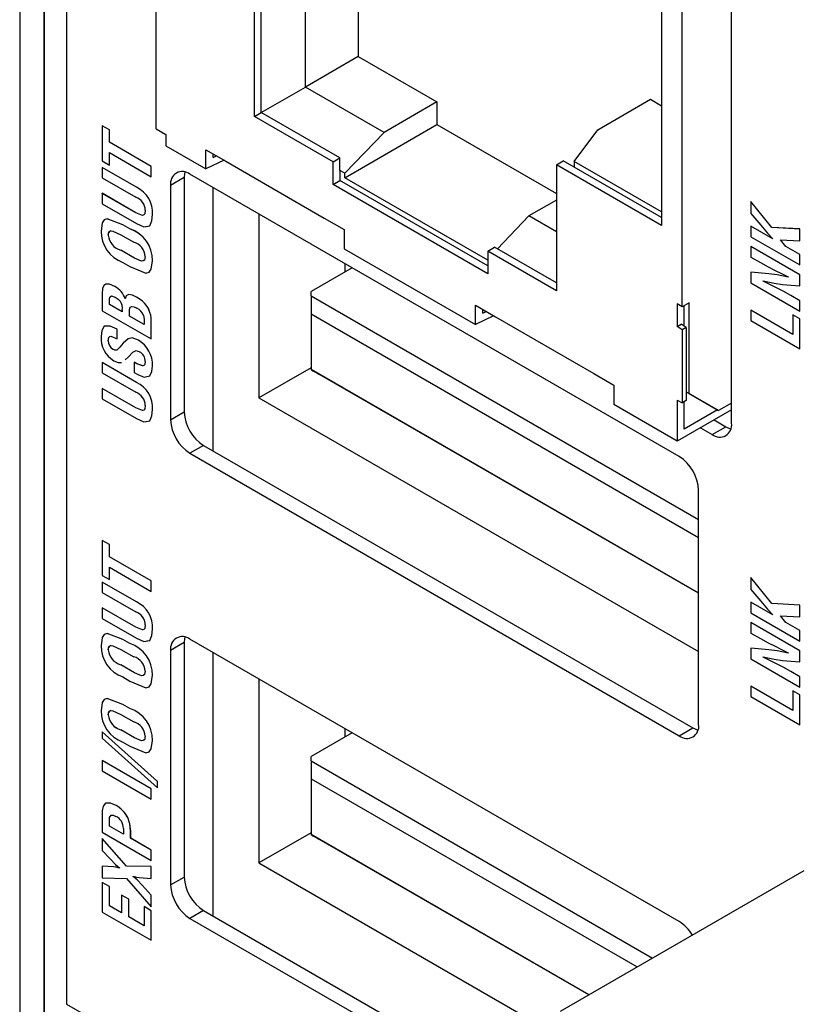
# Model space of a CAD drawing. Header units: millimetres. Extents: x 0 to 1397, y 0 to 1080.
# Tile 11 of 19: x 921 to 957, y 664 to 709. Entities that reach past the tile are written whole.
import ezdxf

# ---------------------------------------------------------------- set-up
doc = ezdxf.new("R2010")
doc.units = ezdxf.units.MM
doc.header["$LTSCALE"] = 5

msp = doc.modelspace()

# ---------------------------------------------------------------- linework, layer by layer
for p, q in [((920.756, 841.463), (920.756, 662.169)), ((921.855, 809.819), (921.855, 660.639)), ((921.892, 662.494), (921.892, 809.797)), ((922.893, 809.22), (922.893, 664.04)), ((953.287, 690.585), (953.287, 757.322)), ((931.483, 704.611), (931.483, 729.91)), ((931.797, 704.792), (931.797, 729.728)), ((933.817, 705.959), (933.817, 728.562)), ((936.229, 728.207), (936.229, 707.351)), ((951.034, 695.917), (951.034, 716.031)), ((950.091, 713.412), (950.091, 699.624)), ((926.992, 704.04), (926.992, 709.718)), ((936.229, 707.351), (933.817, 705.959)), ((936.229, 707.351), (939.821, 705.277)), ((931.797, 704.792), (933.817, 705.959)), ((937.41, 703.885), (933.817, 705.959)), ((947.173, 704.005), (949.584, 705.397)), ((949.584, 705.397), (950.091, 705.104)), ((939.821, 705.277), (937.41, 703.885)), ((939.821, 705.277), (939.821, 704.24)), ((931.483, 704.611), (931.797, 704.792)), ((935.075, 702.537), (931.483, 704.611)), ((935.389, 702.719), (931.797, 704.792)), ((924.859, 703.997), (924.53, 704.187)), ((924.53, 704.187), (924.53, 702.582)), ((924.859, 703.997), (924.53, 704.187)), ((924.53, 704.187), (924.53, 704.187)), ((924.859, 703.434), (924.859, 703.997)), ((924.859, 703.434), (924.859, 703.997)), ((924.859, 703.997), (924.859, 703.997)), ((926.992, 704.04), (927.441, 703.781)), ((935.614, 701.811), (939.821, 704.24)), ((939.821, 704.24), (945.287, 701.085)), ((946.095, 702.553), (947.173, 704.005)), ((927.441, 703.781), (927.441, 703.263)), ((935.614, 702.019), (937.41, 703.885)), ((926.769, 702.332), (924.859, 703.434)), ((926.769, 702.331), (924.859, 703.434)), ((924.859, 703.434), (924.859, 703.434)), ((927.441, 703.263), (929.26, 702.213)), ((929.26, 703.094), (930.18, 702.563)), ((929.26, 702.213), (929.26, 703.094)), ((924.859, 702.959), (926.769, 701.856)), ((924.859, 702.392), (924.859, 702.959)), ((924.859, 702.393), (924.859, 702.958)), ((930.094, 702.613), (929.26, 702.213)), ((929.603, 702.74), (929.603, 702.896)), ((929.603, 702.74), (929.751, 702.811)), ((935.075, 702.537), (935.389, 702.719)), ((935.389, 702.148), (935.389, 702.719)), ((924.53, 702.582), (924.859, 702.392)), ((926.1, 701.375), (924.53, 702.281)), ((924.53, 702.281), (924.53, 701.806)), ((926.099, 701.375), (924.53, 702.281)), ((924.53, 702.281), (924.53, 702.281)), ((924.859, 702.392), (924.859, 702.393)), ((926.769, 701.856), (926.769, 702.332)), ((926.769, 702.331), (926.769, 702.332)), ((926.769, 701.856), (926.769, 702.331)), ((930.18, 702.563), (934.671, 699.971)), ((935.075, 701.5), (935.075, 702.537)), ((945.287, 702.397), (945.601, 702.579)), ((945.287, 702.397), (945.287, 696.642)), ((950.091, 699.624), (945.287, 702.397)), ((946.095, 702.294), (945.601, 702.579)), ((946.095, 702.553), (946.095, 702.294)), ((950.091, 700.246), (946.095, 702.553)), ((950.091, 699.987), (946.095, 702.294)), ((924.53, 701.806), (926.063, 700.921)), ((926.769, 701.856), (926.769, 701.856)), ((928.273, 701.82), (927.655, 701.463)), ((928.273, 701.82), (928.273, 691.103)), ((950.901, 689.064), (928.539, 701.973)), ((935.389, 702.148), (935.389, 701.682)), ((935.614, 702.019), (935.389, 702.148)), ((935.614, 701.811), (935.614, 702.019)), ((942.144, 698.042), (935.614, 701.811)), ((926.099, 701.375), (926.1, 701.375)), ((927.655, 701.463), (927.655, 690.746)), ((929.598, 689.318), (929.598, 701.362)), ((935.075, 701.5), (935.389, 701.682)), ((942.144, 697.42), (935.075, 701.5)), ((942.144, 697.782), (935.389, 701.682)), ((926.064, 700.214), (924.53, 701.099)), ((924.53, 701.098), (924.53, 701.099)), ((924.53, 701.098), (924.53, 700.623)), ((926.063, 700.213), (924.53, 701.098)), ((924.53, 700.623), (926.099, 699.717)), ((945.287, 700.789), (944.03, 700.064)), ((954.175, 700.73), (954.175, 700.184)), ((955.136, 699.536), (954.175, 700.73)), ((954.175, 700.73), (954.176, 700.73)), ((955.137, 699.537), (954.176, 700.73)), ((926.063, 700.213), (926.064, 700.214)), ((926.824, 700.131), (926.824, 700.131)), ((931.692, 700.153), (931.692, 691.749)), ((934.671, 699.971), (935.591, 699.439)), ((944.03, 700.064), (942.586, 698.564)), ((945.287, 699.338), (944.03, 700.064)), ((954.175, 700.184), (954.632, 699.638)), ((925.792, 699.472), (925.468, 699.659)), ((925.791, 699.472), (925.468, 699.659)), ((925.468, 699.659), (925.468, 699.659)), ((925.791, 699.472), (925.792, 699.472)), ((954.175, 699.591), (954.175, 699.115)), ((955.169, 699.017), (954.175, 699.591)), ((954.175, 699.591), (954.176, 699.591)), ((955.169, 699.017), (954.176, 699.591)), ((955.136, 699.536), (955.137, 699.537)), ((956.414, 699.468), (955.136, 699.536)), ((956.415, 699.469), (955.137, 699.537)), ((956.414, 699.468), (956.415, 699.469)), ((956.414, 698.923), (956.414, 699.468)), ((956.415, 698.923), (956.415, 699.469)), ((924.803, 699.184), (924.804, 699.185)), ((925.386, 699.204), (925.967, 698.87)), ((935.591, 699.439), (935.591, 698.558)), ((954.175, 699.115), (956.414, 697.823)), ((955.169, 699.023), (955.169, 699.017)), ((935.591, 698.558), (941.582, 695.099)), ((942.144, 698.457), (942.458, 698.638)), ((945.287, 697.005), (942.458, 698.638)), ((954.175, 698.663), (954.176, 698.664)), ((954.175, 698.663), (954.175, 698.188)), ((956.414, 697.371), (954.175, 698.663)), ((956.415, 697.371), (954.176, 698.664)), ((955.773, 698.669), (955.531, 698.977)), ((955.531, 698.977), (956.414, 698.923)), ((955.772, 698.669), (955.531, 698.977)), ((956.414, 698.298), (955.772, 698.669)), ((955.772, 698.669), (955.773, 698.669)), ((956.415, 698.298), (955.773, 698.669)), ((956.414, 698.923), (956.415, 698.923)), ((926.003, 698.135), (925.374, 698.498)), ((925.374, 698.498), (925.375, 698.498)), ((926.003, 698.136), (925.375, 698.498)), ((926.003, 698.135), (926.003, 698.136)), ((942.144, 698.457), (942.144, 697.42)), ((945.287, 696.642), (942.144, 698.457)), ((954.175, 698.188), (954.615, 697.934)), ((956.414, 697.823), (956.414, 698.298)), ((956.414, 698.298), (956.415, 698.298)), ((956.415, 697.823), (956.415, 698.298)), ((925.468, 697.942), (925.791, 697.756)), ((926.824, 698.018), (926.824, 698.018)), ((935.947, 697.697), (934.07, 696.613)), ((935.637, 697.518), (935.637, 697.875)), ((956.414, 697.823), (956.415, 697.823)), ((954.175, 697.499), (954.175, 697.005)), ((954.991, 697.423), (954.175, 697.499)), ((954.175, 697.499), (954.176, 697.499)), ((954.992, 697.423), (954.176, 697.499)), ((954.991, 697.423), (954.992, 697.423)), ((955.88, 697.275), (955.88, 697.268)), ((956.414, 696.874), (956.414, 697.371)), ((956.414, 697.371), (956.415, 697.371)), ((956.415, 696.874), (956.415, 697.371)), ((924.694, 696.947), (924.694, 696.947)), ((925.101, 696.836), (925.101, 696.837)), ((954.175, 697.005), (956.414, 695.713)), ((954.729, 697.086), (954.729, 697.093)), ((954.729, 697.086), (954.729, 697.093)), ((954.729, 697.086), (954.729, 697.086)), ((955.367, 696.769), (955.367, 696.769)), ((955.617, 696.938), (956.414, 696.874)), ((956.414, 696.874), (956.415, 696.874)), ((924.53, 696.502), (924.53, 695.732)), ((926.096, 696.355), (926.096, 696.355)), ((934.07, 696.409), (934.07, 696.613)), ((934.07, 696.409), (934.07, 695.592)), ((934.07, 696.409), (951.785, 686.182)), ((956.415, 696.189), (955.994, 696.431)), ((956.414, 696.188), (955.994, 696.431)), ((955.994, 696.431), (955.994, 696.431)), ((924.859, 696.018), (924.859, 696.241)), ((924.859, 696.018), (924.859, 696.241)), ((924.859, 696.241), (924.859, 696.241)), ((925.443, 695.68), (924.859, 696.018)), ((925.443, 695.681), (924.859, 696.018)), ((924.859, 696.018), (924.859, 696.018)), ((925.581, 696.274), (925.575, 696.277)), ((925.58, 696.273), (925.575, 696.277)), ((925.575, 696.277), (925.575, 696.277)), ((926.366, 696.165), (926.366, 696.165)), ((941.582, 695.981), (942.503, 695.449)), ((941.582, 695.099), (941.582, 695.981)), ((951.034, 695.917), (950.81, 696.046)), ((950.81, 696.046), (950.81, 695.009)), ((951.348, 696.098), (951.034, 695.917)), ((951.124, 695.024), (951.124, 695.969)), ((951.348, 691.95), (951.348, 696.098)), ((956.414, 696.188), (956.415, 696.189)), ((956.414, 695.713), (956.414, 696.188)), ((956.415, 695.713), (956.415, 696.189)), ((924.53, 695.732), (926.769, 694.44)), ((925.443, 695.769), (925.443, 695.68)), ((925.772, 695.49), (925.772, 695.68)), ((925.772, 695.68), (925.773, 695.68)), ((925.772, 695.49), (925.773, 695.491)), ((926.44, 695.105), (925.772, 695.49)), ((925.773, 695.491), (925.773, 695.68)), ((926.44, 695.105), (925.773, 695.491)), ((934.07, 695.592), (951.785, 685.366)), ((934.07, 695.592), (934.07, 693.041)), ((942.417, 695.499), (941.582, 695.099)), ((941.926, 695.627), (941.926, 695.782)), ((941.926, 695.627), (942.073, 695.697)), ((942.503, 695.449), (946.993, 692.857)), ((954.175, 695.755), (954.175, 695.279)), ((956.085, 694.652), (954.175, 695.755)), ((954.175, 695.755), (954.176, 695.755)), ((956.085, 694.652), (954.176, 695.755)), ((956.085, 695.549), (956.086, 695.55)), ((956.085, 695.549), (956.085, 694.652)), ((956.414, 695.36), (956.085, 695.549)), ((956.415, 695.36), (956.086, 695.55)), ((956.414, 695.713), (956.415, 695.713)), ((926.44, 695.21), (926.44, 695.105)), ((926.769, 694.44), (926.769, 695.282)), ((926.769, 694.44), (926.769, 695.282)), ((926.769, 695.282), (926.769, 695.282)), ((950.81, 695.009), (950.989, 695.113)), ((951.034, 694.861), (950.81, 695.009)), ((951.214, 694.965), (950.989, 695.113)), ((951.214, 694.965), (951.034, 694.861)), ((951.214, 694.965), (951.214, 691.632)), ((954.175, 695.279), (956.414, 693.987)), ((956.414, 693.987), (956.414, 695.36)), ((956.414, 695.36), (956.415, 695.36)), ((956.415, 693.987), (956.415, 695.36)), ((925.205, 694.447), (925.206, 694.891)), ((925.205, 694.447), (925.205, 694.891)), ((925.205, 694.891), (925.206, 694.891)), ((951.034, 694.861), (951.034, 691.528)), ((924.803, 694.363), (924.804, 694.363)), ((925.205, 694.447), (925.205, 694.447)), ((925.709, 694.441), (925.71, 694.441)), ((926.184, 694.386), (926.184, 694.386)), ((926.769, 694.44), (926.769, 694.44)), ((925.015, 693.975), (925.015, 693.975)), ((925.93, 693.837), (925.93, 693.838)), ((956.414, 693.987), (956.415, 693.987)), ((926.1, 692.456), (924.53, 693.363)), ((924.53, 693.362), (924.53, 693.363)), ((924.53, 693.362), (924.53, 692.887)), ((926.099, 692.456), (924.53, 693.362)), ((926.115, 693.311), (925.982, 693.388)), ((925.982, 693.387), (925.982, 693.388)), ((925.982, 693.387), (925.982, 692.912)), ((926.114, 693.311), (925.982, 693.387)), ((926.114, 693.311), (926.115, 693.311)), ((926.824, 693.21), (926.824, 693.21)), ((924.53, 692.887), (926.063, 692.002)), ((925.982, 692.912), (926.148, 692.816)), ((934.07, 693.122), (931.692, 691.749)), ((951.785, 682.814), (934.07, 693.041)), ((934.07, 693.041), (934.07, 693.041)), ((951.785, 682.814), (934.423, 692.837)), ((946.993, 692.857), (947.913, 692.326)), ((926.099, 692.456), (926.1, 692.456)), ((947.913, 692.326), (947.913, 691.444)), ((926.064, 691.295), (924.53, 692.18)), ((924.53, 692.18), (924.53, 691.704)), ((926.063, 691.295), (924.53, 692.18)), ((924.53, 692.18), (924.53, 692.18)), ((951.214, 692.028), (951.348, 691.95)), ((952.695, 691.172), (951.214, 692.028)), ((951.348, 691.95), (952.695, 691.172)), ((924.53, 691.704), (926.099, 690.798)), ((931.692, 691.749), (951.785, 680.15)), ((950.81, 689.772), (947.913, 691.444)), ((950.81, 691.639), (951.034, 691.528)), ((950.81, 691.639), (950.81, 689.772)), ((951.214, 691.632), (951.034, 691.528)), ((951.124, 690.317), (951.124, 691.58)), ((953.287, 691.514), (952.695, 691.172)), ((926.063, 691.295), (926.064, 691.295)), ((926.824, 691.212), (926.824, 691.213)), ((927.655, 690.746), (928.273, 691.103)), ((953.287, 691.203), (950.81, 689.772)), ((952.651, 691.198), (951.124, 690.317)), ((952.487, 690.741), (953.022, 690.432)), ((951.868, 690.384), (952.403, 690.075)), ((952.403, 690.075), (953.022, 690.432)), ((929.157, 689.572), (928.539, 689.215)), ((929.157, 689.572), (951.52, 676.662)), ((928.539, 689.215), (950.901, 676.305)), ((951.785, 676.816), (951.785, 687.533)), ((924.859, 685.044), (924.53, 685.234)), ((924.53, 685.233), (924.53, 685.234)), ((924.53, 685.233), (924.53, 683.629)), ((924.859, 685.044), (924.53, 685.233)), ((924.859, 684.481), (924.859, 685.044)), ((924.859, 684.481), (924.859, 685.044)), ((924.859, 685.044), (924.859, 685.044)), ((926.769, 683.379), (924.859, 684.481)), ((926.769, 683.378), (924.859, 684.481)), ((924.859, 684.481), (924.859, 684.481)), ((924.859, 683.439), (924.859, 684.005)), ((924.859, 684.005), (926.769, 682.903)), ((924.859, 683.439), (924.859, 684.005)), ((924.53, 683.629), (924.859, 683.439)), ((926.1, 682.422), (924.53, 683.328)), ((924.53, 683.328), (924.53, 682.853)), ((926.099, 682.422), (924.53, 683.328)), ((924.53, 683.328), (924.53, 683.328)), ((924.859, 683.439), (924.859, 683.439)), ((926.769, 682.903), (926.769, 683.379)), ((926.769, 683.378), (926.769, 683.379)), ((926.769, 682.903), (926.769, 683.378)), ((954.175, 683.541), (954.176, 683.542)), ((954.175, 683.541), (954.175, 682.996)), ((955.136, 682.348), (954.175, 683.541)), ((955.137, 682.348), (954.176, 683.542)), ((924.53, 682.853), (926.063, 681.967)), ((926.769, 682.903), (926.769, 682.903)), ((954.175, 682.996), (954.632, 682.449)), ((926.099, 682.422), (926.1, 682.422)), ((954.175, 682.402), (954.175, 681.927)), ((955.169, 681.828), (954.175, 682.402)), ((954.175, 682.402), (954.176, 682.402)), ((955.169, 681.829), (954.176, 682.402)), ((926.064, 681.26), (924.53, 682.146)), ((924.53, 682.145), (924.53, 682.146)), ((924.53, 682.145), (924.53, 681.67)), ((926.063, 681.26), (924.53, 682.145)), ((954.175, 681.927), (956.414, 680.634)), ((956.414, 682.28), (955.136, 682.348)), ((955.136, 682.348), (955.137, 682.348)), ((956.415, 682.28), (955.137, 682.348)), ((956.414, 681.735), (956.414, 682.28)), ((956.414, 682.28), (956.415, 682.28)), ((956.415, 681.735), (956.415, 682.28)), ((924.53, 681.67), (926.099, 680.764)), ((954.175, 681.475), (954.175, 681)), ((956.414, 680.183), (954.175, 681.475)), ((954.175, 681.475), (954.176, 681.475)), ((956.415, 680.183), (954.176, 681.475)), ((955.169, 681.835), (955.169, 681.828)), ((955.773, 681.48), (955.531, 681.789)), ((955.531, 681.789), (956.414, 681.735)), ((955.772, 681.48), (955.531, 681.789)), ((956.414, 681.11), (955.772, 681.48)), ((955.772, 681.48), (955.773, 681.48)), ((956.415, 681.11), (955.773, 681.48)), ((956.414, 681.735), (956.415, 681.735)), ((926.063, 681.26), (926.064, 681.26)), ((926.824, 681.178), (926.824, 681.178)), ((956.414, 680.634), (956.414, 681.11)), ((956.414, 681.11), (956.415, 681.11)), ((956.415, 680.634), (956.415, 681.11)), ((925.792, 680.519), (925.468, 680.706)), ((925.791, 680.519), (925.468, 680.706)), ((925.468, 680.706), (925.468, 680.706)), ((928.273, 680.561), (927.655, 680.204)), ((928.273, 680.561), (928.273, 669.844)), ((950.901, 667.805), (928.539, 680.715)), ((954.175, 681), (954.615, 680.746)), ((956.414, 680.634), (956.415, 680.634)), ((924.803, 680.231), (924.804, 680.232)), ((925.386, 680.251), (925.967, 679.916)), ((925.791, 680.519), (925.792, 680.519)), ((927.655, 680.204), (927.655, 669.487)), ((929.598, 668.059), (929.598, 680.103)), ((954.175, 680.31), (954.176, 680.311)), ((954.175, 680.31), (954.175, 679.817)), ((954.991, 680.234), (954.175, 680.31)), ((954.992, 680.235), (954.176, 680.311)), ((954.991, 680.234), (954.992, 680.235)), ((956.414, 679.685), (956.414, 680.183)), ((956.414, 680.183), (956.415, 680.183)), ((956.415, 679.686), (956.415, 680.183)), ((954.175, 679.817), (956.414, 678.524)), ((954.729, 679.898), (954.729, 679.905)), ((954.729, 679.898), (954.729, 679.905)), ((954.729, 679.898), (954.729, 679.898)), ((955.617, 679.75), (956.414, 679.685)), ((955.88, 680.086), (955.88, 680.08)), ((956.414, 679.685), (956.415, 679.686)), ((926.003, 679.182), (925.374, 679.545)), ((925.374, 679.545), (925.375, 679.545)), ((926.003, 679.183), (925.375, 679.545)), ((955.367, 679.58), (955.367, 679.581)), ((956.415, 679), (955.994, 679.243)), ((956.414, 679), (955.994, 679.243)), ((955.994, 679.243), (955.994, 679.243)), ((925.468, 678.989), (925.791, 678.803)), ((926.003, 679.182), (926.003, 679.183)), ((926.824, 679.065), (926.824, 679.065)), ((931.692, 678.894), (931.692, 670.491)), ((956.414, 678.524), (956.414, 679)), ((956.414, 679), (956.415, 679)), ((956.415, 678.525), (956.415, 679)), ((954.175, 678.566), (954.175, 678.091)), ((956.085, 677.463), (954.175, 678.566)), ((954.175, 678.566), (954.176, 678.566)), ((956.085, 677.464), (954.176, 678.566)), ((956.085, 678.361), (956.085, 677.463)), ((956.414, 678.171), (956.085, 678.361)), ((956.085, 678.361), (956.086, 678.361)), ((956.415, 678.172), (956.086, 678.361)), ((956.414, 678.524), (956.415, 678.525)), ((954.175, 678.091), (956.414, 676.798)), ((956.414, 678.171), (956.415, 678.172)), ((956.414, 676.798), (956.414, 678.171)), ((956.415, 676.798), (956.415, 678.172)), ((925.792, 677.546), (925.468, 677.733)), ((925.791, 677.546), (925.468, 677.733)), ((925.468, 677.733), (925.468, 677.733)), ((925.791, 677.546), (925.792, 677.546)), ((924.803, 677.258), (924.804, 677.259)), ((925.386, 677.278), (925.967, 676.943)), ((926.003, 676.209), (925.374, 676.572)), ((925.374, 676.572), (925.375, 676.572)), ((926.003, 676.21), (925.375, 676.572)), ((935.637, 676.259), (935.637, 676.617)), ((950.901, 676.305), (951.52, 676.662)), ((956.414, 676.798), (956.415, 676.798)), ((927.054, 674.216), (924.53, 676.487)), ((924.53, 676.487), (924.53, 676.187)), ((927.053, 674.216), (924.53, 676.487)), ((924.53, 676.487), (924.53, 676.487)), ((924.53, 676.187), (927.053, 673.916)), ((926.003, 676.209), (926.003, 676.21)), ((926.824, 676.092), (926.824, 676.092)), ((935.947, 676.438), (934.07, 675.354)), ((925.468, 676.016), (925.791, 675.83)), ((926.769, 673.884), (924.53, 675.177)), ((924.53, 675.177), (924.53, 674.701)), ((926.769, 673.884), (924.53, 675.177)), ((924.53, 675.177), (924.53, 675.177)), ((934.07, 675.15), (934.07, 675.354)), ((924.53, 674.701), (926.769, 673.409)), ((934.07, 675.15), (934.07, 674.334)), ((934.07, 675.15), (949.677, 666.14)), ((934.07, 674.334), (948.97, 665.732)), ((934.07, 674.334), (934.07, 671.782)), ((926.769, 673.409), (926.769, 673.884)), ((926.769, 673.409), (926.769, 673.884)), ((926.769, 673.884), (926.769, 673.884)), ((927.053, 673.916), (927.053, 674.216)), ((927.053, 674.216), (927.054, 674.216)), ((927.053, 673.916), (927.054, 673.916)), ((927.054, 673.916), (927.054, 674.216)), ((926.769, 673.409), (926.769, 673.409)), ((925.164, 673.113), (925.164, 673.113)), ((924.53, 672.87), (924.53, 671.888)), ((925.693, 672.564), (925.693, 672.564)), ((924.859, 672.174), (924.859, 672.396)), ((924.859, 672.174), (924.859, 672.396)), ((924.859, 672.396), (924.859, 672.396)), ((925.499, 671.804), (924.859, 672.174)), ((925.499, 671.805), (924.859, 672.174)), ((924.859, 672.174), (924.859, 672.174)), ((925.499, 672.064), (925.499, 671.804)), ((924.53, 671.888), (926.769, 670.596)), ((925.635, 670.346), (924.53, 671.605)), ((924.53, 671.605), (924.53, 671.059)), ((925.634, 670.345), (924.53, 671.605)), ((924.53, 671.605), (924.53, 671.605)), ((925.827, 671.614), (925.827, 671.941)), ((925.827, 671.941), (925.828, 671.941)), ((925.827, 671.614), (925.828, 671.615)), ((926.769, 671.071), (925.827, 671.614)), ((925.828, 671.615), (925.828, 671.941)), ((926.769, 671.071), (925.828, 671.615)), ((934.07, 671.863), (931.692, 670.491)), ((946.76, 664.456), (934.07, 671.782)), ((934.07, 671.782), (934.07, 671.782)), ((946.76, 664.456), (934.423, 671.578)), ((924.53, 671.059), (924.909, 670.654)), ((926.769, 670.596), (926.769, 671.071)), ((926.769, 670.596), (926.769, 671.071)), ((926.769, 671.071), (926.769, 671.071)), ((925.038, 670.317), (924.53, 670.348)), ((924.53, 670.348), (924.53, 669.805)), ((925.037, 670.317), (924.53, 670.348)), ((924.53, 670.348), (924.53, 670.348)), ((925.037, 670.317), (925.038, 670.317)), ((925.317, 670.258), (925.318, 670.248)), ((925.634, 670.345), (925.635, 670.346)), ((926.769, 670.333), (925.634, 670.345)), ((926.769, 670.333), (925.635, 670.346)), ((926.769, 670.596), (926.769, 670.596)), ((926.769, 669.781), (926.769, 670.333)), ((926.769, 669.78), (926.769, 670.333)), ((926.769, 670.333), (926.769, 670.333)), ((931.692, 670.491), (945.477, 662.533)), ((924.53, 669.805), (925.634, 669.779)), ((925.634, 669.779), (926.769, 668.489)), ((925.939, 669.876), (925.939, 669.883)), ((925.939, 669.876), (925.939, 669.883)), ((925.939, 669.876), (925.939, 669.876)), ((926.222, 669.819), (926.769, 669.78)), ((926.769, 669.78), (926.769, 669.781)), ((927.655, 669.487), (928.273, 669.844)), ((945.477, 663.716), (956.614, 670.145)), ((924.859, 669.407), (924.53, 669.596)), ((924.53, 669.596), (924.53, 668.244)), ((924.859, 669.406), (924.53, 669.596)), ((924.53, 669.596), (924.53, 669.596)), ((924.859, 668.53), (924.859, 669.407)), ((924.859, 669.406), (924.859, 669.407)), ((924.859, 668.529), (924.859, 669.406)), ((926.769, 669.017), (926.357, 669.469)), ((926.769, 669.017), (926.357, 669.469)), ((926.357, 669.469), (926.357, 669.469)), ((925.745, 668.826), (925.416, 669.016)), ((925.416, 669.016), (925.416, 668.208)), ((925.744, 668.826), (925.416, 669.016)), ((925.416, 669.016), (925.416, 669.016)), ((926.769, 668.489), (926.769, 669.017)), ((926.769, 668.489), (926.769, 669.017)), ((926.769, 669.017), (926.769, 669.017)), ((925.416, 668.208), (924.859, 668.53)), ((924.859, 668.529), (924.859, 668.53)), ((925.416, 668.208), (924.859, 668.529)), ((925.744, 668.018), (925.744, 668.826)), ((925.744, 668.826), (925.745, 668.826)), ((925.745, 668.018), (925.745, 668.826)), ((926.769, 668.304), (926.44, 668.494)), ((926.44, 668.494), (926.44, 667.617)), ((926.769, 668.304), (926.44, 668.494)), ((926.44, 668.494), (926.44, 668.494)), ((926.769, 668.489), (926.769, 668.489)), ((924.53, 668.244), (926.769, 666.951)), ((926.44, 667.617), (925.744, 668.018)), ((925.744, 668.018), (925.745, 668.018)), ((926.44, 667.617), (925.745, 668.018)), ((926.769, 666.952), (926.769, 668.304)), ((926.769, 666.951), (926.769, 668.304)), ((926.769, 668.304), (926.769, 668.304)), ((929.157, 668.313), (928.539, 667.956)), ((928.539, 667.956), (945.477, 658.178)), ((929.157, 668.313), (945.477, 658.892)), ((926.769, 666.951), (926.769, 666.952)), ((922.893, 664.04), (945.477, 651.002))]:
    msp.add_line(p, q)
at = {"flags": 128}
for points in [[(928.305, 702.072), (928.29, 702.009), (928.273, 701.82)], [(925.468, 699.659), (924.76, 699.928), (924.618, 699.884), (924.531, 699.753), (924.474, 699.374)], [(925.468, 699.659), (924.761, 699.928), (924.735, 699.92)], [(926.495, 700.324), (926.468, 700.165), (926.429, 700.111), (926.367, 700.093), (926.063, 700.213)], [(926.386, 700.099), (926.367, 700.093), (926.064, 700.214)], [(926.099, 699.717), (926.431, 699.567), (926.706, 699.616), (926.802, 699.842), (926.824, 700.131)], [(926.562, 699.59), (926.707, 699.616), (926.802, 699.842), (926.824, 700.131)], [(954.632, 699.638), (954.928, 699.285), (955.169, 699.023)], [(924.803, 699.184), (924.821, 699.28), (924.862, 699.352), (924.931, 699.383), (925.017, 699.374), (925.386, 699.204)], [(926.495, 698.208), (926.453, 698.049), (926.4, 698.007), (926.328, 698.002), (926.003, 698.135)], [(926.443, 698.041), (926.4, 698.007), (926.329, 698.002), (926.003, 698.136)], [(925.791, 697.756), (926.524, 697.454), (926.674, 697.494), (926.765, 697.628), (926.824, 698.018)], [(926.56, 697.464), (926.674, 697.495), (926.766, 697.628), (926.824, 698.018)], [(954.615, 697.934), (954.968, 697.739), (955.245, 697.594)], [(955.88, 697.268), (955.377, 697.376), (954.991, 697.423)], [(955.881, 697.269), (955.377, 697.376), (954.992, 697.423)], [(955.245, 697.594), (955.6, 697.414), (955.88, 697.275)], [(924.694, 696.947), (924.598, 696.879), (924.547, 696.753), (924.53, 696.502)], [(925.101, 696.837), (924.863, 696.947), (924.694, 696.947)], [(925.101, 696.836), (924.862, 696.946), (924.694, 696.947)], [(954.729, 697.093), (955.232, 696.985), (955.617, 696.938)], [(955.367, 696.769), (955.01, 696.949), (954.729, 697.086)], [(955.367, 696.769), (955.01, 696.949), (954.729, 697.086)], [(955.994, 696.431), (955.643, 696.625), (955.367, 696.769)], [(955.994, 696.431), (955.643, 696.624), (955.367, 696.769)], [(924.859, 696.241), (924.876, 696.358), (924.946, 696.415), (925.119, 696.35)], [(924.859, 696.241), (924.877, 696.359), (924.902, 696.379)], [(925.119, 696.35), (925.26, 696.261), (925.364, 696.158)], [(926.096, 696.355), (925.907, 696.445), (925.731, 696.47), (925.628, 696.408), (925.58, 696.273)], [(926.096, 696.355), (925.908, 696.445), (925.731, 696.471), (925.716, 696.461)], [(926.366, 696.165), (926.216, 696.282), (926.096, 696.355)], [(926.366, 696.165), (926.216, 696.281), (926.096, 696.355)], [(925.772, 695.68), (925.778, 695.794), (925.807, 695.89), (925.876, 695.933), (925.99, 695.908), (926.11, 695.845)], [(925.773, 695.68), (925.779, 695.794), (925.807, 695.89), (925.817, 695.896)], [(926.416, 695.518), (926.44, 695.34), (926.44, 695.21)], [(925.205, 694.891), (924.89, 695.034), (924.614, 695.025), (924.509, 694.827), (924.474, 694.561)], [(925.206, 694.891), (924.891, 695.034), (924.615, 695.025), (924.583, 694.965)], [(924.803, 694.363), (924.83, 694.506), (924.869, 694.551), (924.928, 694.562), (925.205, 694.447)], [(924.804, 694.363), (924.831, 694.506), (924.849, 694.528)], [(925.338, 694.065), (925.19, 693.936), (925.107, 693.936), (925.015, 693.975)], [(925.709, 694.441), (925.492, 694.244), (925.338, 694.065)], [(926.184, 694.386), (925.896, 694.491), (925.709, 694.441)], [(926.184, 694.386), (925.896, 694.491), (925.71, 694.441)], [(925.194, 693.939), (925.191, 693.936), (925.108, 693.936), (925.015, 693.975)], [(925.57, 693.494), (925.718, 693.605), (925.93, 693.837)], [(925.571, 693.495), (925.718, 693.606), (925.93, 693.838)], [(925.93, 693.837), (926.076, 693.908), (926.229, 693.858)], [(925.06, 693.447), (925.263, 693.371), (925.407, 693.372)], [(926.495, 693.404), (926.468, 693.268), (926.43, 693.227), (926.376, 693.212), (926.114, 693.311)], [(926.4, 693.219), (926.377, 693.213), (926.115, 693.311)], [(926.148, 692.816), (926.451, 692.693), (926.7, 692.75), (926.798, 692.948), (926.824, 693.21)], [(926.563, 692.719), (926.701, 692.75), (926.798, 692.948), (926.824, 693.21)], [(926.495, 691.406), (926.468, 691.246), (926.429, 691.192), (926.367, 691.174), (926.063, 691.295)], [(926.386, 691.18), (926.367, 691.175), (926.064, 691.295)], [(926.099, 690.798), (926.431, 690.648), (926.706, 690.697), (926.802, 690.923), (926.824, 691.212)], [(926.562, 690.672), (926.707, 690.697), (926.802, 690.923), (926.824, 691.213)], [(953.022, 690.432), (953.195, 690.352), (953.256, 690.333)], [(954.632, 682.449), (954.928, 682.097), (955.169, 681.835)], [(926.495, 681.371), (926.468, 681.212), (926.429, 681.158), (926.367, 681.14), (926.063, 681.26)], [(926.386, 681.146), (926.367, 681.14), (926.064, 681.26)], [(926.099, 680.764), (926.431, 680.614), (926.706, 680.663), (926.802, 680.888), (926.824, 681.178)], [(926.562, 680.637), (926.707, 680.663), (926.802, 680.889), (926.824, 681.178)], [(925.468, 680.706), (924.76, 680.974), (924.618, 680.931), (924.531, 680.8), (924.474, 680.421)], [(925.468, 680.706), (924.761, 680.975), (924.735, 680.967)], [(928.305, 680.813), (928.29, 680.751), (928.273, 680.561)], [(954.615, 680.746), (954.968, 680.55), (955.245, 680.406)], [(924.803, 680.231), (924.821, 680.327), (924.862, 680.398), (924.931, 680.43), (925.017, 680.421), (925.386, 680.251)], [(955.88, 680.08), (955.377, 680.188), (954.991, 680.234)], [(955.881, 680.08), (955.377, 680.188), (954.992, 680.235)], [(955.245, 680.406), (955.6, 680.225), (955.88, 680.086)], [(954.729, 679.905), (955.232, 679.797), (955.617, 679.75)], [(955.367, 679.581), (955.01, 679.761), (954.729, 679.898)], [(955.367, 679.58), (955.01, 679.76), (954.729, 679.898)], [(926.495, 679.255), (926.453, 679.096), (926.4, 679.054), (926.328, 679.049), (926.003, 679.182)], [(955.994, 679.243), (955.643, 679.436), (955.367, 679.581)], [(955.994, 679.243), (955.643, 679.436), (955.367, 679.58)], [(925.791, 678.803), (926.524, 678.501), (926.674, 678.541), (926.765, 678.675), (926.824, 679.065)], [(926.443, 679.088), (926.4, 679.054), (926.329, 679.049), (926.003, 679.183)], [(926.56, 678.511), (926.674, 678.542), (926.766, 678.675), (926.824, 679.065)], [(925.468, 677.733), (924.76, 678.002), (924.618, 677.958), (924.531, 677.827), (924.474, 677.448)], [(925.468, 677.733), (924.761, 678.002), (924.735, 677.994)], [(924.803, 677.258), (924.821, 677.354), (924.862, 677.425), (924.931, 677.457), (925.017, 677.448), (925.386, 677.278)], [(951.52, 676.662), (951.692, 676.583), (951.753, 676.564)], [(925.791, 675.83), (926.524, 675.528), (926.674, 675.568), (926.765, 675.702), (926.824, 676.092)], [(926.495, 676.282), (926.453, 676.123), (926.4, 676.081), (926.328, 676.076), (926.003, 676.209)], [(926.443, 676.115), (926.4, 676.081), (926.329, 676.076), (926.003, 676.21)], [(926.56, 675.538), (926.674, 675.569), (926.766, 675.702), (926.824, 676.092)], [(925.164, 673.113), (924.905, 673.224), (924.674, 673.218), (924.564, 673.084), (924.53, 672.87)], [(925.164, 673.113), (924.905, 673.224), (924.675, 673.218), (924.606, 673.135)], [(924.859, 672.396), (924.868, 672.562), (924.93, 672.68), (925.035, 672.674), (925.152, 672.618)], [(924.859, 672.396), (924.868, 672.562), (924.93, 672.68), (924.96, 672.679)], [(925.828, 671.941), (925.793, 672.281), (925.693, 672.564)], [(925.827, 671.941), (925.792, 672.281), (925.693, 672.564)], [(924.909, 670.654), (925.132, 670.415), (925.317, 670.258)], [(925.318, 670.248), (925.157, 670.303), (925.037, 670.317)], [(925.318, 670.249), (925.158, 670.303), (925.038, 670.317)], [(925.939, 669.883), (926.1, 669.837), (926.222, 669.819)], [(926.357, 669.469), (926.128, 669.713), (925.939, 669.876)], [(926.357, 669.469), (926.128, 669.713), (925.939, 669.876)]]:
    msp.add_lwpolyline(points, dxfattribs=at)
for centre, radius, start, end in [((928.194, 701.55), 0.546, 50.7967, 189.214), ((925.536, 700.213), 1.291, 356.3499, 64.1272), ((925.536, 700.214), 1.291, 356.3499, 64.1272), ((925.854, 700.314), 0.641, 0.9085, 70.9685), ((925.323, 698.045), 1.501, 358.9488, 71.8343), ((925.324, 698.046), 1.501, 358.9488, 71.8343), ((925.97, 699.351), 1.496, 179.1189, 250.3679), ((924.979, 699.211), 0.178, 108.7971, 188.5344), ((925.607, 699.272), 0.809, 186.2482, 253.283), ((925.607, 699.273), 0.809, 186.2482, 253.283), ((925.73, 698.138), 0.769, 5.1737, 72.0673), ((924.687, 696.005), 0.929, 16.9991, 63.5143), ((924.687, 696.005), 0.929, 16.9991, 63.5143), ((924.811, 695.843), 0.637, 353.346, 29.6667), ((925.625, 695.293), 1.144, 359.453, 49.6023), ((925.624, 695.293), 1.144, 359.453, 49.6023), ((925.877, 695.32), 0.575, 20.1799, 66.0043), ((925.671, 694.479), 1.199, 176.0525, 239.3541), ((925.223, 694.34), 0.42, 176.8206, 240.3315), ((925.223, 694.34), 0.42, 176.8206, 240.3315), ((925.504, 693.254), 1.321, 358.098, 59.0167), ((925.504, 693.254), 1.321, 358.098, 59.0167), ((925.992, 693.415), 0.503, 358.7585, 61.8934), ((964.25, 744.906), 60.007, 239.80543, 240.19523), ((925.536, 691.295), 1.291, 356.3499, 64.1272), ((925.536, 691.295), 1.291, 356.3499, 64.1272), ((925.854, 691.396), 0.641, 0.9085, 70.9685), ((930.192, 691.19), 1.921, 182.6055, 237.3945), ((929.574, 690.833), 1.921, 182.6055, 237.3945), ((952.749, 690.498), 0.546, 230.7967, 9.214), ((949.866, 687.445), 1.921, 2.6055, 57.3945), ((925.536, 681.26), 1.291, 356.3499, 64.1272), ((925.536, 681.26), 1.291, 356.3499, 64.1272), ((925.854, 681.361), 0.641, 0.9085, 70.9685), ((928.194, 680.292), 0.546, 50.7967, 189.214), ((925.97, 680.398), 1.496, 179.1189, 250.3679), ((924.979, 680.258), 0.178, 108.7971, 188.5344), ((925.607, 680.319), 0.809, 186.2482, 253.283), ((925.607, 680.32), 0.809, 186.2482, 253.283), ((925.323, 679.092), 1.501, 358.9488, 71.8343), ((925.324, 679.093), 1.501, 358.9488, 71.8343), ((925.73, 679.185), 0.769, 5.1737, 72.0673), ((925.97, 677.425), 1.496, 179.1189, 250.3679), ((924.979, 677.285), 0.178, 108.7971, 188.5344), ((925.323, 676.119), 1.501, 358.9488, 71.8343), ((925.324, 676.12), 1.501, 358.9488, 71.8343), ((925.607, 677.346), 0.809, 186.2482, 253.283), ((925.607, 677.347), 0.809, 186.2482, 253.283), ((925.73, 676.212), 0.769, 5.1737, 72.0673), ((951.246, 676.728), 0.546, 230.7967, 9.214), ((924.524, 671.967), 1.313, 27.0544, 60.8267), ((924.523, 671.966), 1.313, 27.0544, 60.8267), ((924.891, 672.07), 0.607, 359.5168, 64.6002), ((964.25, 723.648), 60.007, 239.80543, 240.19523), ((930.192, 669.932), 1.921, 182.6055, 237.3945), ((929.574, 669.574), 1.921, 182.6055, 237.3945), ((949.956, 666.287), 1.788, 30.387, 58.103)]:
    msp.add_arc(centre, radius, start, end)

doc.saveas('drawing.dxf')
